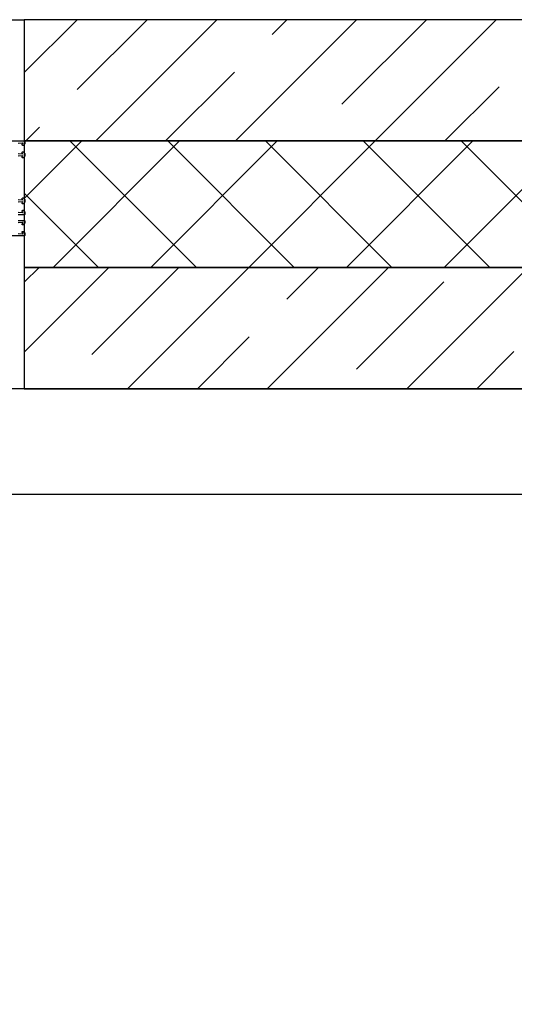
# Model space of a CAD drawing. Header units: millimetres. Extents: x 53645 to 137188, y 78097 to 135542.
# Tile 62 of 256: x 72547 to 73016, y 93269 to 94203. Entities that reach past the tile are written whole.
import ezdxf

# ---------------------------------------------------------------- set-up
doc = ezdxf.new("R2010")
doc.units = ezdxf.units.MM

# ---------------------------------------------------------------- blocks, each defined once
blk = doc.blocks.new('3432')
at = {"color": 0}
blk.add_lwpolyline([(-7150.47, 9500), (-6550.46, 9500), (-6550.46, 9150), (-7150.47, 9150)], close=True, dxfattribs=at)
for points in [[(-6550.46, 9449.8), (-6500.25, 9500)], [(-5060.44, 9500), (-6550.46, 9500)], [(-6550.46, 9500), (-6550.46, 9385)], [(-6500.22, 9433.74), (-6433.96, 9500)], [(-6482.67, 9385), (-6367.67, 9500)], [(-6350.08, 9385), (-6235.09, 9500)], [(-6315.27, 9486.11), (-6301.38, 9500)], [(-6248.98, 9419.82), (-6168.79, 9500)], [(-6217.5, 9385), (-6102.5, 9500)], [(-6416.38, 9385), (-6351.07, 9450.31)], [(-6151.21, 9385), (-6099.82, 9436.39)], [(-6548.96, 9385), (-6536.02, 9397.94)], [(-6550.46, 9330.47), (-6495.93, 9385)], [(-5060.44, 9385), (-6550.46, 9385)], [(-6550.46, 9385), (-6550.46, 9265)], [(-6550.46, 9385), (-5060.44, 9385)], [(-6523.12, 9265), (-6403.12, 9385)], [(-6387.17, 9265), (-6507.17, 9385)], [(-6430.31, 9265), (-6310.31, 9385)], [(-6294.36, 9265), (-6414.37, 9385)], [(-6337.5, 9265), (-6217.5, 9385)], [(-6201.56, 9265), (-6321.56, 9385)], [(-6244.69, 9265), (-6124.7, 9385)], [(-6108.75, 9265), (-6228.75, 9385)], [(-6151.89, 9265), (-6031.89, 9385)], [(-6015.94, 9265), (-6135.94, 9385)], [(-6479.98, 9265), (-6550.46, 9335.48)], [(-6550.46, 9184.63), (-6470.08, 9265)], [(-6550.46, 9250.92), (-6536.38, 9265)], [(-5060.44, 9265), (-6550.46, 9265)], [(-6550.46, 9265), (-6550.46, 9150)], [(-6550.46, 9265), (-5060.44, 9265)], [(-6486.3, 9182.49), (-6403.79, 9265)], [(-6452.5, 9150), (-6337.5, 9265)], [(-6319.92, 9150), (-6204.92, 9265)], [(-6301.35, 9234.86), (-6271.21, 9265)], [(-6187.34, 9150), (-6072.34, 9265)], [(-6235.06, 9168.57), (-6152.19, 9251.44)], [(-6386.21, 9150), (-6337.15, 9199.07)], [(-6121.05, 9150), (-6085.9, 9185.15)], [(-5270.46, 6725.02), (-5270.44, 9150.01), (-7200.47, 9150), (-7200.47, 8550), (-5870.45, 8549.94), (-5870.46, 6725.05), (-5270.46, 6725.05)], [(-6550.46, 9150), (-5060.44, 9150)], [(-7200.47, 9050), (-7200.47, 9050), (-5370.45, 9050.01), (-5370.46, 6725.05)]]:
    blk.add_lwpolyline(points, dxfattribs=at)
for points in [[(-6622.17, 9385), (-6550.48, 9385, -0.414214), (-6549.98, 9384.5), (-6549.98, 9382.59), (-6549.98, 9382.3), (-6551.48, 9380.8), (-6551.98, 9380.8, -0.414214), (-6552.48, 9381.3), (-6552.48, 9381.7, -0.198912), (-6552.42, 9381.84), (-6551.77, 9382.49, 0.700208), (-6552.01, 9383), (-6556.23, 9382.63, 0.388879)], [(-6556.23, 9373.04), (-6552.31, 9372.7, 0.700208), (-6552.07, 9373.21), (-6552.42, 9373.56, -0.198912), (-6552.48, 9373.7), (-6552.48, 9374.1, -0.414214), (-6551.98, 9374.6), (-6551.48, 9374.6), (-6549.98, 9373.1), (-6549.98, 9370.6), (-6551.48, 9369.1), (-6551.98, 9369.1, -0.414214), (-6552.48, 9369.6), (-6552.48, 9370, -0.198912), (-6552.42, 9370.14), (-6552.07, 9370.49, 0.700208), (-6552.31, 9371), (-6556.23, 9370.66, 0.388879)], [(-6556.23, 9329.34), (-6552.31, 9329, 0.700208), (-6552.07, 9329.51), (-6552.42, 9329.86, -0.198912), (-6552.48, 9330), (-6552.48, 9330.4, -0.414214), (-6551.98, 9330.9), (-6551.48, 9330.9), (-6549.98, 9329.4), (-6549.98, 9326.9), (-6551.48, 9325.4), (-6551.98, 9325.4, -0.414214), (-6552.48, 9325.9), (-6552.48, 9326.3, -0.198912), (-6552.42, 9326.44), (-6552.07, 9326.79, 0.700208), (-6552.31, 9327.3), (-6556.23, 9326.96, 0.388879)], [(-6556.23, 9317.37), (-6552.01, 9317, 0.700208), (-6551.77, 9317.51), (-6552.42, 9318.16, -0.198912), (-6552.48, 9318.3), (-6552.48, 9318.7, -0.414214), (-6551.98, 9319.2), (-6551.48, 9319.2), (-6549.98, 9317.7), (-6549.98, 9317.41), (-6549.98, 9315.5, -0.414214), (-6550.48, 9315), (-6556.18, 9315, 0.414214)], [(-6556.18, 9309.6), (-6550.48, 9309.6, -0.414214), (-6549.98, 9309.1), (-6549.98, 9306.9), (-6551.48, 9305.4), (-6551.98, 9305.4, -0.414214), (-6552.48, 9305.9), (-6552.48, 9306.3, -0.198912), (-6552.42, 9306.44), (-6551.77, 9307.09, 0.700208), (-6552.01, 9307.6), (-6556.23, 9307.23, 0.388879)], [(-6556.23, 9297.37), (-6552.01, 9297, 0.700208), (-6551.77, 9297.51), (-6552.42, 9298.16, -0.198912), (-6552.48, 9298.3), (-6552.48, 9298.7, -0.414214), (-6551.98, 9299.2), (-6551.48, 9299.2), (-6549.98, 9297.7), (-6549.98, 9297.41), (-6549.98, 9295.5, -0.414214), (-6550.48, 9295), (-6595.23, 9295)]]:
    blk.add_lwpolyline(points, format="xyb", dxfattribs=at)

msp = doc.modelspace()

# ---------------------------------------------------------------- block references
msp.add_blockref('3432', (79101.57, 84702.83))

doc.saveas('drawing.dxf')
